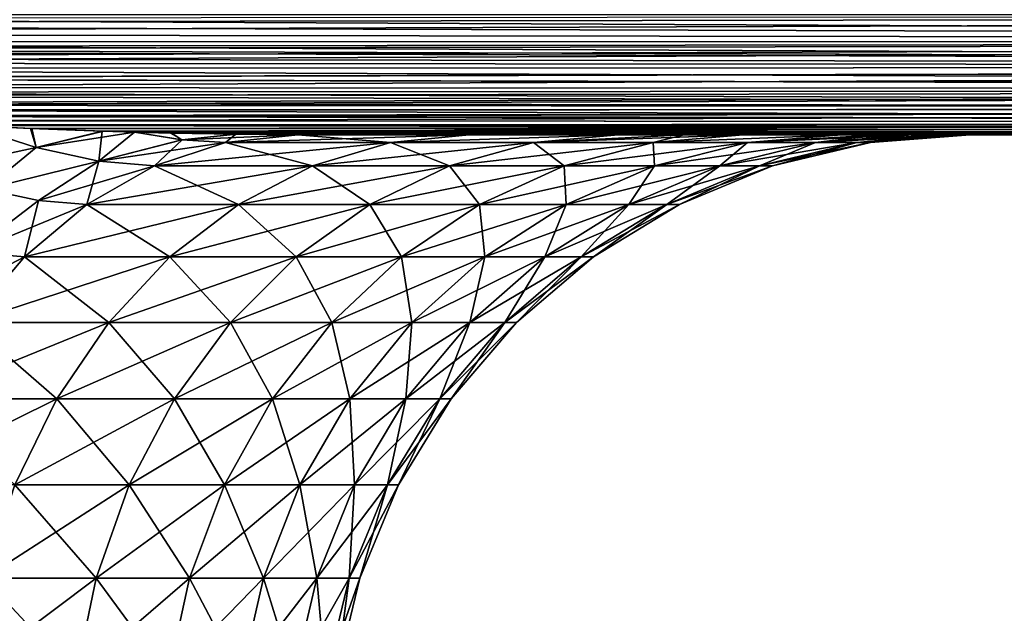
# Model space of a CAD drawing. Header units: metres. Extents: x -90 to 90, y -123 to 74.
# Tile 79 of 131: x 18.65 to 30.92, y -19.97 to -12.57. Entities that reach past the tile are written whole.
import ezdxf

# ---------------------------------------------------------------- set-up
doc = ezdxf.new("R2010")
doc.units = ezdxf.units.M
doc.layers.add('solid_11662012', color=7, linetype='CONTINUOUS')

msp = doc.modelspace()

# ---------------------------------------------------------------- linework, layer by layer
at = {"layer": 'solid_11662012'}
for points in [[(71.5, -12.833781, -22.462393), (0, -12.5, -22.5), (71.5, -12.5, -22.5)], [(1.349297, -12.618837, -22.495285), (0, -12.5, -22.5), (71.5, -12.833781, -22.462393)], [(0.67922, -12.559823, 22.498806), (1.354557, -12.619284, 22.495249), (71.5, -12.5, 22.5)], [(1.354557, -12.619284, 22.495249), (2.693525, -12.736842, 22.481184), (71.5, -12.5, 22.5)], [(2.693525, -12.736842, 22.481184), (71.5, -12.83214, 22.462765), (71.5, -12.5, 22.5)], [(1.349297, -12.618837, -22.495285), (71.5, -12.833781, -22.462393), (2.693525, -12.736842, -22.481184)], [(71.5, -12.833781, -22.462393), (3.904725, -12.842227, -22.460438), (2.693525, -12.736842, -22.481184)], [(3.903309, -12.842105, 22.460466), (71.5, -12.83214, 22.462765), (2.693525, -12.736842, 22.481184)], [(3.903309, -12.842105, 22.460466), (4.665119, -12.908108, 22.443415), (71.5, -12.83214, 22.462765)], [(71.5, -12.833781, -22.462393), (71.5, -13.151129, -22.351307), (3.904725, -12.842227, -22.460438)], [(71.5, -13.151129, -22.351307), (4.665147, -12.908109, -22.443415), (3.904725, -12.842227, -22.460438)], [(4.665119, -12.908108, 22.443415), (5.07158, -12.943183, 22.433035), (71.5, -12.83214, 22.462765)], [(5.07158, -12.943183, 22.433035), (6.198338, -13.039721, 22.399536), (71.5, -12.83214, 22.462765)], [(6.198338, -13.039721, 22.399536), (6.979757, -13.1059, 22.372183), (71.5, -12.83214, 22.462765)], [(6.979757, -13.1059, 22.372183), (71.5, -13.149612, 22.352037), (71.5, -12.83214, 22.462765)], [(71.5, -13.151129, -22.351307), (5.074362, -12.943421, -22.432961), (4.665147, -12.908109, -22.443415)], [(71.5, -13.151129, -22.351307), (6.202437, -13.040069, -22.399403), (5.074362, -12.943421, -22.432961)], [(71.5, -13.151129, -22.351307), (6.979776, -13.105901, -22.372183), (6.202437, -13.040069, -22.399403)], [(6.979757, -13.1059, 22.372183), (7.808424, -13.175152, 22.339466), (71.5, -13.149612, 22.352037)], [(71.5, -13.151129, -22.351307), (7.814387, -13.175645, -22.339218), (6.979776, -13.105901, -22.372183)], [(7.808424, -13.175152, 22.339466), (9.253198, -13.293344, 22.273029), (71.5, -13.149612, 22.352037)], [(71.5, -13.151129, -22.351307), (71.5, -13.43576, -22.172327), (7.814387, -13.175645, -22.339218)], [(71.5, -13.43576, -22.172327), (9.253356, -13.293354, -22.273024), (7.814387, -13.175645, -22.339218)], [(9.253198, -13.293344, 22.273029), (9.324895, -13.299121, 22.269411), (71.5, -13.149612, 22.352037)], [(9.324895, -13.299121, 22.269411), (10.761763, -13.412876, 22.190235), (71.5, -13.149612, 22.352037)], [(10.761763, -13.412876, 22.190235), (71.5, -13.434445, 22.173376), (71.5, -13.149612, 22.352037)], [(71.5, -13.43576, -22.172327), (9.33261, -13.299739, -22.269022), (9.253356, -13.293354, -22.273024)], [(71.5, -13.43576, -22.172327), (10.771268, -13.413611, -22.189671), (9.33261, -13.299739, -22.269022)], [(10.761763, -13.412876, 22.190235), (11.509021, -13.470234, 22.143961), (71.5, -13.434445, 22.173376)], [(71.5, -13.43576, -22.172327), (11.509043, -13.470234, -22.143961), (10.771268, -13.413611, -22.189671)], [(11.509021, -13.470234, 22.143961), (12.117527, -13.515899, 22.103607), (71.5, -13.434445, 22.173376)], [(71.5, -13.43576, -22.172327), (71.5, -13.673376, -21.934444), (11.509043, -13.470234, -22.143961)], [(71.5, -13.673376, -21.934444), (12.128891, -13.516741, -22.102831), (11.509043, -13.470234, -22.143961)], [(12.117527, -13.515899, 22.103607), (13.399321, -13.608668, 22.010374), (71.5, -13.434445, 22.173376)], [(13.399321, -13.608668, 22.010374), (13.716838, -13.630845, 21.985489), (71.5, -13.434445, 22.173376)], [(13.716838, -13.630845, 21.985489), (71.5, -13.672327, 21.93576), (71.5, -13.434445, 22.173376)], [(71.5, -13.673376, -21.934444), (13.412369, -13.609586, -22.009367), (12.128891, -13.516741, -22.102831)], [(71.5, -13.673376, -21.934444), (13.716685, -13.630834, -21.985502), (13.412369, -13.609586, -22.009367)], [(71.5, -13.673376, -21.934444), (14.62226, -13.69207, -21.910477), (13.716685, -13.630834, -21.985502)], [(13.716838, -13.630845, 21.985489), (14.60774, -13.691113, 21.911728), (71.5, -13.672327, 21.93576)], [(14.60774, -13.691113, 21.911728), (15.747234, -13.763471, 21.808481), (71.5, -13.672327, 21.93576)], [(71.5, -13.673376, -21.934444), (71.5, -13.852036, -21.649612), (14.62226, -13.69207, -21.910477)], [(71.5, -13.852036, -21.649612), (15.762961, -13.764428, -21.806984), (14.62226, -13.69207, -21.910477)], [(15.747234, -13.763471, 21.808481), (15.879515, -13.771484, 21.795818), (71.5, -13.672327, 21.93576)], [(15.879515, -13.771484, 21.795818), (16.822418, -13.825983, 21.701262), (71.5, -13.672327, 21.93576)], [(16.822418, -13.825983, 21.701262), (71.5, -13.851307, 21.651129), (71.5, -13.672327, 21.93576)], [(71.5, -13.852036, -21.649612), (15.879194, -13.771466, -21.795849), (15.762961, -13.764428, -21.806984)], [(71.5, -13.852036, -21.649612), (16.838999, -13.826904, -21.699518), (15.879194, -13.771466, -21.795849)], [(16.822418, -13.825983, 21.701262), (17.83362, -13.878664, 21.591003), (71.5, -13.851307, 21.651129)], [(71.5, -13.852036, -21.649612), (17.850725, -13.879507, -21.589033), (16.838999, -13.826904, -21.699518)], [(17.83362, -13.878664, 21.591003), (18.000895, -13.886727, 21.571829), (71.5, -13.851307, 21.651129)], [(71.5, -13.852036, -21.649612), (71.5, -13.962766, -21.33214), (17.850725, -13.879507, -21.589033)], [(18.000895, -13.886727, 21.571829), (18.786684, -13.921785, 21.478045), (71.5, -13.851307, 21.651129)], [(18.786684, -13.921785, 21.478045), (19.680157, -13.955314, 21.363403), (71.5, -13.851307, 21.651129)], [(19.680157, -13.955314, 21.363403), (71.5, -13.962392, 21.333782), (71.5, -13.851307, 21.651129)], [(18.857096, -14.161273, 20.788799), (18.000895, -13.886727, 21.571829), (17.492527, -14.452603, 20.461617)], [(18.857208, -14.16131, -20.78867), (17.492727, -14.452664, -20.461443), (18.000557, -13.88672, -21.571846)], [(71.5, -13.962766, -21.33214), (18.000557, -13.88672, -21.571846), (17.850725, -13.879507, -21.589033)], [(71.5, -13.962766, -21.33214), (18.804314, -13.922518, -21.475861), (18.000557, -13.88672, -21.571846)], [(18.857208, -14.16131, -20.78867), (18.000557, -13.88672, -21.571846), (18.804314, -13.922518, -21.475861)], [(18.857096, -14.161273, 20.788799), (18.786684, -13.921785, 21.478045), (18.000895, -13.886727, 21.571829)], [(18.857096, -14.161273, 20.788799), (19.680157, -13.955314, 21.363403), (18.786684, -13.921785, 21.478045)], [(71.5, -13.962766, -21.33214), (19.698366, -13.955909, -21.361012), (18.804314, -13.922518, -21.475861)], [(18.857208, -14.16131, -20.78867), (18.804314, -13.922518, -21.475861), (19.698366, -13.955909, -21.361012)], [(19.638216, -14.33133, 20.022291), (19.680157, -13.955314, 21.363403), (18.857096, -14.161273, 20.788799)], [(18.857208, -14.16131, -20.78867), (19.698366, -13.955909, -21.361012), (20.082769, -13.967879, -21.308754)], [(18.857208, -14.16131, -20.78867), (20.082769, -13.967879, -21.308754), (19.638275, -14.331384, -20.022278)], [(19.638216, -14.33133, 20.022291), (20.082319, -13.967883, 21.308741), (19.680157, -13.955314, 21.363403)], [(20.675816, -14.064577, 20.710018), (20.082319, -13.967883, 21.308741), (19.638216, -14.33133, 20.022291)], [(20.675718, -14.064618, -20.710165), (19.638275, -14.331384, -20.022278), (20.082769, -13.967879, -21.308754)], [(19.680157, -13.955314, 21.363403), (20.082319, -13.967883, 21.308741), (71.5, -13.962392, 21.333782)], [(71.5, -13.962766, -21.33214), (20.082769, -13.967879, -21.308754), (19.698366, -13.955909, -21.361012)], [(20.082319, -13.967883, 21.308741), (20.532541, -13.97983, 21.245161), (71.5, -13.962392, 21.333782)], [(20.675816, -14.064577, 20.710018), (20.532541, -13.97983, 21.245161), (20.082319, -13.967883, 21.308741)], [(71.5, -13.962766, -21.33214), (71.5, -14, -21), (20.082769, -13.967879, -21.308754)], [(71.5, -14, -21), (20.548145, -13.980181, -21.243034), (20.082769, -13.967879, -21.308754)], [(20.675718, -14.064618, -20.710165), (20.082769, -13.967879, -21.308754), (20.548145, -13.980181, -21.243034)], [(20.532541, -13.97983, 21.245161), (21.346451, -13.994897, 21.123631), (71.5, -13.962392, 21.333782)], [(20.675816, -14.064577, 20.710018), (21.346451, -13.994897, 21.123631), (20.532541, -13.97983, 21.245161)], [(71.5, -14, -21), (21.35582, -13.995004, -21.122324), (20.548145, -13.980181, -21.243034)], [(20.675718, -14.064618, -20.710165), (20.548145, -13.980181, -21.243034), (21.35582, -13.995004, -21.122324)], [(21.346451, -13.994897, 21.123631), (22.118996, -14, 21), (71.5, -13.962392, 21.333782)], [(22.118996, -14, 21), (71.5, -14, 21), (71.5, -13.962392, 21.333782)], [(20.675816, -14.064577, 20.710018), (19.638216, -14.33133, 20.022291), (20.332237, -14.388835, 19.303633)], [(20.675718, -14.064618, -20.710165), (21.218615, -14.096927, -20.145161), (19.638275, -14.331384, -20.022278)], [(19.638275, -14.331384, -20.022278), (21.218615, -14.096927, -20.145161), (20.332247, -14.388835, -19.303627)], [(20.675816, -14.064577, 20.710018), (20.332237, -14.388835, 19.303633), (21.218611, -14.096927, 20.145164)], [(21.218611, -14.096927, 20.145164), (20.332237, -14.388835, 19.303633), (22.302898, -14.388835, 16.98855)], [(23.275187, -14.096927, -17.729153), (22.302906, -14.388835, -16.988543), (20.332247, -14.388835, -19.303627)], [(21.218615, -14.096927, -20.145161), (23.275187, -14.096927, -17.729153), (20.332247, -14.388835, -19.303627)], [(20.675718, -14.064618, -20.710165), (21.35582, -13.995004, -21.122324), (22.118996, -14, -21)], [(20.675718, -14.064618, -20.710165), (22.118996, -14, -21), (21.218615, -14.096927, -20.145161)], [(20.675816, -14.064577, 20.710018), (21.218611, -14.096927, 20.145164), (21.346451, -13.994897, 21.123631)], [(21.218611, -14.096927, 20.145164), (22.118996, -14, 21), (21.346451, -13.994897, 21.123631)], [(23.275183, -14.096927, 17.729156), (22.118996, -14, 21), (21.218611, -14.096927, 20.145164)], [(23.275183, -14.096927, 17.729156), (21.218611, -14.096927, 20.145164), (22.302898, -14.388835, 16.98855)], [(24.253174, -14, -18.494133), (21.218615, -14.096927, -20.145161), (22.118996, -14, -21)], [(24.253174, -14, -18.494133), (23.275187, -14.096927, -17.729153), (21.218615, -14.096927, -20.145161)], [(71.5, -14, -21), (22.118996, -14, -21), (21.35582, -13.995004, -21.122324)], [(24.253174, -14, -18.494133), (22.118996, -14, -21), (71.5, -14, -21)], [(22.118996, -14, 21), (71.5, -14, -21), (71.5, -14, 21)], [(24.253174, -14, 18.494131), (71.5, -14, -21), (22.118996, -14, 21)], [(24.253174, -14, 18.494131), (22.118996, -14, 21), (23.275183, -14.096927, 17.729156)], [(23.275183, -14.096927, 17.729156), (22.302898, -14.388835, 16.98855), (24.011295, -14.388835, 14.473696)], [(25.058058, -14.096927, -15.104663), (24.011301, -14.388835, -14.473687), (22.302906, -14.388835, -16.988543)], [(23.275187, -14.096927, -17.729153), (25.058058, -14.096927, -15.104663), (22.302906, -14.388835, -16.988543)], [(26.113489, -14, 15.758663), (23.275183, -14.096927, 17.729156), (25.058054, -14.096927, 15.104668)], [(26.113489, -14, 15.758663), (24.253174, -14, 18.494131), (23.275183, -14.096927, 17.729156)], [(25.058054, -14.096927, 15.104668), (23.275183, -14.096927, 17.729156), (24.011295, -14.388835, 14.473696)], [(26.113489, -14, -15.758664), (25.058058, -14.096927, -15.104663), (23.275187, -14.096927, -17.729153)], [(24.253174, -14, -18.494133), (26.113489, -14, -15.758664), (23.275187, -14.096927, -17.729153)], [(25.058054, -14.096927, 15.104668), (24.011295, -14.388835, 14.473696), (25.437336, -14.388835, 11.788641)], [(26.546267, -14.096927, -12.302554), (25.437342, -14.388835, -11.788631), (24.011301, -14.388835, -14.473687)], [(25.058058, -14.096927, -15.104663), (26.546267, -14.096927, -12.302554), (24.011301, -14.388835, -14.473687)], [(26.113489, -14, 15.758663), (71.5, -14, -21), (24.253174, -14, 18.494131)], [(24.253174, -14, -18.494133), (71.5, -14, -21), (26.113489, -14, -15.758664)], [(26.930735, -14, 14.317314), (25.058054, -14.096927, 15.104668), (26.546265, -14.096927, 12.30256)], [(26.930735, -14, 14.317314), (26.113489, -14, 15.758663), (25.058054, -14.096927, 15.104668)], [(26.546265, -14.096927, 12.30256), (25.058054, -14.096927, 15.104668), (25.437336, -14.388835, 11.788641)], [(27.668261, -14, -12.834229), (26.546267, -14.096927, -12.302554), (25.058058, -14.096927, -15.104663)], [(26.930733, -14, -14.317315), (27.668261, -14, -12.834229), (25.058058, -14.096927, -15.104663)], [(26.113489, -14, -15.758664), (26.930733, -14, -14.317315), (25.058058, -14.096927, -15.104663)], [(26.546265, -14.096927, 12.30256), (25.437336, -14.388835, 11.788641), (26.564255, -14.388835, 8.964961)], [(27.722311, -14.096927, -9.355777), (26.564259, -14.388835, -8.964952), (25.437342, -14.388835, -11.788631)], [(26.546267, -14.096927, -12.302554), (27.722311, -14.096927, -9.355777), (25.437342, -14.388835, -11.788631)], [(26.930735, -14, 14.317314), (71.5, -14, -21), (26.113489, -14, 15.758663)], [(26.113489, -14, -15.758664), (71.5, -14, -21), (26.930733, -14, -14.317315)], [(28.895842, -14, 9.761158), (26.546265, -14.096927, 12.30256), (27.722309, -14.096927, 9.355783)], [(27.668261, -14, 12.834228), (26.930735, -14, 14.317314), (26.546265, -14.096927, 12.30256)], [(28.895842, -14, 9.761158), (27.668261, -14, 12.834228), (26.546265, -14.096927, 12.30256)], [(27.722309, -14.096927, 9.355783), (26.546265, -14.096927, 12.30256), (26.564255, -14.388835, 8.964961)], [(28.895842, -14, -9.761159), (27.722311, -14.096927, -9.355777), (26.546267, -14.096927, -12.302554)], [(27.668261, -14, -12.834229), (28.895842, -14, -9.761159), (26.546267, -14.096927, -12.302554)], [(27.722309, -14.096927, 9.355783), (26.564255, -14.388835, 8.964961), (27.378798, -14.388835, 6.03586)], [(28.572363, -14.096927, -6.298983), (27.378799, -14.388835, -6.03585), (26.564259, -14.388835, -8.964952)], [(27.722311, -14.096927, -9.355777), (28.572363, -14.096927, -6.298983), (26.564259, -14.388835, -8.964952)], [(26.930733, -14, -14.317315), (71.5, -14, -21), (27.668261, -14, -12.834229)], [(27.668261, -14, 12.834228), (71.5, -14, -21), (26.930735, -14, 14.317314)], [(28.572361, -14.096927, 6.298988), (27.378798, -14.388835, 6.03586), (27.871387, -14.388835, 3.035782)], [(28.572361, -14.096927, 6.298988), (27.722309, -14.096927, 9.355783), (27.378798, -14.388835, 6.03586)], [(29.086426, -14.096927, -3.168117), (27.871387, -14.388835, -3.035771), (27.378799, -14.388835, -6.03585)], [(28.572363, -14.096927, -6.298983), (29.086426, -14.096927, -3.168117), (27.378799, -14.388835, -6.03585)], [(28.895842, -14, 9.761158), (71.5, -14, -21), (27.668261, -14, 12.834228)], [(27.668261, -14, -12.834229), (71.5, -14, -21), (28.895842, -14, -9.761159)], [(29.382887, -14, 8.178987), (27.722309, -14.096927, 9.355783), (28.572361, -14.096927, 6.298988)], [(29.382887, -14, 8.178987), (28.895842, -14, 9.761158), (27.722309, -14.096927, 9.355783)], [(29.78348, -14, -6.572232), (28.572363, -14.096927, -6.298983), (27.722311, -14.096927, -9.355777)], [(29.382885, -14, -8.178988), (29.78348, -14, -6.572232), (27.722311, -14.096927, -9.355777)], [(28.895842, -14, -9.761159), (29.382885, -14, -8.178988), (27.722311, -14.096927, -9.355777)], [(29.086426, -14.096927, 3.168123), (27.871387, -14.388835, 3.035782), (28.03623, -14.388835, 0.000005)], [(29.086426, -14.096927, 3.168123), (28.572361, -14.096927, 6.298988), (27.871387, -14.388835, 3.035782)], [(29.258453, -14.096927, 0.000003), (28.03623, -14.388835, 0.000005), (27.871387, -14.388835, -3.035771)], [(29.086426, -14.096927, -3.168117), (29.258453, -14.096927, 0.000003), (27.871387, -14.388835, -3.035771)], [(29.258453, -14.096927, 0.000003), (29.086426, -14.096927, 3.168123), (28.03623, -14.388835, 0.000005)], [(30.096298, -14, 4.945992), (28.572361, -14.096927, 6.298988), (29.086426, -14.096927, 3.168123)], [(29.78348, -14, 6.572231), (29.382887, -14, 8.178987), (28.572361, -14.096927, 6.298988)], [(30.096298, -14, 4.945992), (29.78348, -14, 6.572231), (28.572361, -14.096927, 6.298988)], [(30.320366, -14, -3.305349), (29.086426, -14.096927, -3.168117), (28.572363, -14.096927, -6.298983)], [(30.096298, -14, -4.945992), (30.320366, -14, -3.305349), (28.572363, -14.096927, -6.298983)], [(29.78348, -14, -6.572232), (30.096298, -14, -4.945992), (28.572363, -14.096927, -6.298983)], [(29.382887, -14, 8.178987), (71.5, -14, -21), (28.895842, -14, 9.761158)], [(28.895842, -14, -9.761159), (71.5, -14, -21), (29.382885, -14, -8.178988)], [(30.455059, -14, 1.655081), (29.086426, -14.096927, 3.168123), (29.258453, -14.096927, 0.000003)], [(30.320368, -14, 3.305347), (30.096298, -14, 4.945992), (29.086426, -14.096927, 3.168123)], [(30.455059, -14, 1.655081), (30.320368, -14, 3.305347), (29.086426, -14.096927, 3.168123)], [(30.499996, -14, -0.000001), (29.258453, -14.096927, 0.000003), (29.086426, -14.096927, -3.168117)], [(30.455059, -14, -1.655082), (30.499996, -14, -0.000001), (29.086426, -14.096927, -3.168117)], [(30.320366, -14, -3.305349), (30.455059, -14, -1.655082), (29.086426, -14.096927, -3.168117)], [(30.499996, -14, -0.000001), (30.455059, -14, 1.655081), (29.258453, -14.096927, 0.000003)], [(29.382885, -14, -8.178988), (71.5, -14, -21), (29.78348, -14, -6.572232)], [(29.78348, -14, 6.572231), (71.5, -14, -21), (29.382887, -14, 8.178987)], [(30.096298, -14, 4.945992), (71.5, -14, -21), (29.78348, -14, 6.572231)], [(29.78348, -14, -6.572232), (71.5, -14, -21), (30.096298, -14, -4.945992)], [(30.320368, -14, 3.305347), (71.5, -14, -21), (30.096298, -14, 4.945992)], [(30.096298, -14, -4.945992), (71.5, -14, -21), (30.320366, -14, -3.305349)], [(30.320366, -14, -3.305349), (71.5, -14, -21), (30.455059, -14, -1.655082)], [(30.455059, -14, 1.655081), (71.5, -14, -21), (30.320368, -14, 3.305347)], [(30.499996, -14, -0.000001), (71.5, -14, -21), (30.455059, -14, 1.655081)], [(30.455059, -14, -1.655082), (71.5, -14, -21), (30.499996, -14, -0.000001)], [(18.857096, -14.161273, 20.788799), (17.492527, -14.452603, 20.461617), (18.221077, -14.680014, 19.786711)], [(18.857208, -14.16131, -20.78867), (18.221298, -14.680066, -19.786478), (17.492727, -14.452664, -20.461443)], [(19.638216, -14.33133, 20.022291), (18.857096, -14.161273, 20.788799), (18.221077, -14.680014, 19.786711)], [(18.857208, -14.16131, -20.78867), (19.638275, -14.331384, -20.022278), (18.221298, -14.680066, -19.786478)], [(19.638216, -14.33133, 20.022291), (18.221077, -14.680014, 19.786711), (18.888891, -14.820745, 19.126867)], [(19.638275, -14.331384, -20.022278), (18.888968, -14.820801, -19.126835), (18.221298, -14.680066, -19.786478)], [(19.638216, -14.33133, 20.022291), (18.888891, -14.820745, 19.126867), (19.489948, -14.868529, 18.503956)], [(19.638275, -14.331384, -20.022278), (20.332247, -14.388835, -19.303627), (18.888968, -14.820801, -19.126835)], [(19.638216, -14.33133, 20.022291), (19.489948, -14.868529, 18.503956), (20.332237, -14.388835, 19.303633)], [(18.888968, -14.820801, -19.126835), (20.332247, -14.388835, -19.303627), (19.48996, -14.868528, -18.503946)], [(20.332237, -14.388835, 19.303633), (19.489948, -14.868529, 18.503956), (21.378973, -14.868529, 16.284779)], [(22.302906, -14.388835, -16.988543), (21.378983, -14.868528, -16.284767), (19.48996, -14.868528, -18.503946)], [(20.332247, -14.388835, -19.303627), (22.302906, -14.388835, -16.988543), (19.48996, -14.868528, -18.503946)], [(22.302898, -14.388835, 16.98855), (20.332237, -14.388835, 19.303633), (21.378973, -14.868529, 16.284779)], [(22.302898, -14.388835, 16.98855), (21.378973, -14.868529, 16.284779), (23.016596, -14.868529, 13.874104)], [(24.011301, -14.388835, -14.473687), (23.016605, -14.868529, -13.874093), (21.378983, -14.868528, -16.284767)], [(22.302906, -14.388835, -16.988543), (24.011301, -14.388835, -14.473687), (21.378983, -14.868528, -16.284767)], [(24.011295, -14.388835, 14.473696), (22.302898, -14.388835, 16.98855), (23.016596, -14.868529, 13.874104)], [(24.011295, -14.388835, 14.473696), (23.016596, -14.868529, 13.874104), (24.383562, -14.868529, 11.300282)], [(25.437342, -14.388835, -11.788631), (24.38357, -14.868529, -11.30027), (23.016605, -14.868529, -13.874093)], [(24.011301, -14.388835, -14.473687), (25.437342, -14.388835, -11.788631), (23.016605, -14.868529, -13.874093)], [(25.437336, -14.388835, 11.788641), (24.011295, -14.388835, 14.473696), (24.383562, -14.868529, 11.300282)], [(25.437336, -14.388835, 11.788641), (24.383562, -14.868529, 11.300282), (25.463797, -14.868529, 8.593577)], [(26.564259, -14.388835, -8.964952), (25.463802, -14.868529, -8.593564), (24.38357, -14.868529, -11.30027)], [(25.437342, -14.388835, -11.788631), (26.564259, -14.388835, -8.964952), (24.38357, -14.868529, -11.30027)], [(26.564255, -14.388835, 8.964961), (25.437336, -14.388835, 11.788641), (25.463797, -14.868529, 8.593577)], [(26.564255, -14.388835, 8.964961), (25.463797, -14.868529, 8.593577), (26.244596, -14.868529, 5.785819)], [(27.378799, -14.388835, -6.03585), (26.2446, -14.868529, -5.785805), (25.463802, -14.868529, -8.593564)], [(26.564259, -14.388835, -8.964952), (27.378799, -14.388835, -6.03585), (25.463802, -14.868529, -8.593564)], [(27.378798, -14.388835, 6.03586), (26.244596, -14.868529, 5.785819), (26.71678, -14.868529, 2.910022)], [(27.378798, -14.388835, 6.03586), (26.564255, -14.388835, 8.964961), (26.244596, -14.868529, 5.785819)], [(27.871387, -14.388835, -3.035771), (26.716782, -14.868529, -2.910008), (26.2446, -14.868529, -5.785805)], [(27.378799, -14.388835, -6.03585), (27.871387, -14.388835, -3.035771), (26.2446, -14.868529, -5.785805)], [(27.871387, -14.388835, 3.035782), (26.71678, -14.868529, 2.910022), (26.874794, -14.868529, 0.000007)], [(27.871387, -14.388835, 3.035782), (27.378798, -14.388835, 6.03586), (26.71678, -14.868529, 2.910022)], [(28.03623, -14.388835, 0.000005), (26.874794, -14.868529, 0.000007), (26.716782, -14.868529, -2.910008)], [(27.871387, -14.388835, -3.035771), (28.03623, -14.388835, 0.000005), (26.716782, -14.868529, -2.910008)], [(28.03623, -14.388835, 0.000005), (27.871387, -14.388835, 3.035782), (26.874794, -14.868529, 0.000007)], [(18.888891, -14.820745, 19.126867), (18.221077, -14.680014, 19.786711), (18.043119, -15.462597, 18.455397)], [(18.221298, -14.680066, -19.786478), (18.888968, -14.820801, -19.126835), (18.043238, -15.462651, -18.455322)], [(18.888891, -14.820745, 19.126867), (18.043119, -15.462597, 18.455397), (18.712524, -15.524176, 17.765862)], [(18.888968, -14.820801, -19.126835), (19.48996, -14.868528, -18.503946), (18.043238, -15.462651, -18.455322)], [(18.888891, -14.820745, 19.126867), (18.712524, -15.524176, 17.765862), (19.489948, -14.868529, 18.503956)], [(18.043238, -15.462651, -18.455322), (19.48996, -14.868528, -18.503946), (18.712538, -15.524175, -17.76585)], [(19.489948, -14.868529, 18.503956), (18.712524, -15.524176, 17.765862), (20.526199, -15.524176, 15.635204)], [(21.378983, -14.868528, -16.284767), (20.526209, -15.524175, -15.635192), (18.712538, -15.524175, -17.76585)], [(19.48996, -14.868528, -18.503946), (21.378983, -14.868528, -16.284767), (18.712538, -15.524175, -17.76585)], [(21.378973, -14.868529, 16.284779), (19.489948, -14.868529, 18.503956), (20.526199, -15.524176, 15.635204)], [(21.378973, -14.868529, 16.284779), (20.526199, -15.524176, 15.635204), (22.098499, -15.524176, 13.320689)], [(21.378983, -14.868528, -16.284767), (23.016605, -14.868529, -13.874093), (20.526209, -15.524175, -15.635192)], [(23.016605, -14.868529, -13.874093), (22.098509, -15.524175, -13.320676), (20.526209, -15.524175, -15.635192)], [(23.016596, -14.868529, 13.874104), (21.378973, -14.868529, 16.284779), (22.098499, -15.524176, 13.320689)], [(23.016596, -14.868529, 13.874104), (22.098499, -15.524176, 13.320689), (23.41094, -15.524176, 10.849532)], [(24.38357, -14.868529, -11.30027), (23.410948, -15.524175, -10.849518), (22.098509, -15.524175, -13.320676)], [(23.016605, -14.868529, -13.874093), (24.38357, -14.868529, -11.30027), (22.098509, -15.524175, -13.320676)], [(24.383562, -14.868529, 11.300282), (23.016596, -14.868529, 13.874104), (23.41094, -15.524176, 10.849532)], [(24.383562, -14.868529, 11.300282), (23.41094, -15.524176, 10.849532), (24.448086, -15.524175, 8.250793)], [(25.463802, -14.868529, -8.593564), (24.448092, -15.524175, -8.250778), (23.410948, -15.524175, -10.849518)], [(24.38357, -14.868529, -11.30027), (25.463802, -14.868529, -8.593564), (23.410948, -15.524175, -10.849518)], [(25.463797, -14.868529, 8.593577), (24.383562, -14.868529, 11.300282), (24.448086, -15.524175, 8.250793)], [(25.463797, -14.868529, 8.593577), (24.448086, -15.524175, 8.250793), (25.197741, -15.524175, 5.555032)], [(26.2446, -14.868529, -5.785805), (25.197744, -15.524175, -5.555016), (24.448092, -15.524175, -8.250778)], [(25.463802, -14.868529, -8.593564), (26.2446, -14.868529, -5.785805), (24.448092, -15.524175, -8.250778)], [(26.244596, -14.868529, 5.785819), (25.197741, -15.524175, 5.555032), (25.651089, -15.524175, 2.793947)], [(26.244596, -14.868529, 5.785819), (25.463797, -14.868529, 8.593577), (25.197741, -15.524175, 5.555032)], [(26.716782, -14.868529, -2.910008), (25.651091, -15.524175, -2.793931), (25.197744, -15.524175, -5.555016)], [(26.2446, -14.868529, -5.785805), (26.716782, -14.868529, -2.910008), (25.197744, -15.524175, -5.555016)], [(26.71678, -14.868529, 2.910022), (25.651089, -15.524175, 2.793947), (25.802799, -15.524175, 0.000008)], [(26.71678, -14.868529, 2.910022), (26.244596, -14.868529, 5.785819), (25.651089, -15.524175, 2.793947)], [(26.874794, -14.868529, 0.000007), (25.802799, -15.524175, 0.000008), (25.651091, -15.524175, -2.793931)], [(26.716782, -14.868529, -2.910008), (26.874794, -14.868529, 0.000007), (25.651091, -15.524175, -2.793931)], [(26.874794, -14.868529, 0.000007), (26.71678, -14.868529, 2.910022), (25.802799, -15.524175, 0.000008)], [(18.043238, -15.462651, -18.455322), (18.712538, -15.524175, -17.76585), (17.282894, -16.26487, -17.860098)], [(17.282894, -16.26487, -17.860098), (18.712538, -15.524175, -17.76585), (18.019161, -16.339594, -17.107552)], [(18.043119, -15.462597, 18.455397), (18.019148, -16.339596, 17.107563), (18.712524, -15.524176, 17.765862)], [(18.712524, -15.524176, 17.765862), (18.019148, -16.339596, 17.107563), (19.765617, -16.339596, 15.055855)], [(20.526209, -15.524175, -15.635192), (19.765629, -16.339594, -15.055841), (18.019161, -16.339594, -17.107552)], [(18.712538, -15.524175, -17.76585), (20.526209, -15.524175, -15.635192), (18.019161, -16.339594, -17.107552)], [(20.526199, -15.524176, 15.635204), (18.712524, -15.524176, 17.765862), (19.765617, -16.339596, 15.055855)], [(20.526199, -15.524176, 15.635204), (19.765617, -16.339596, 15.055855), (21.279657, -16.339596, 12.827102)], [(22.098509, -15.524175, -13.320676), (21.279667, -16.339596, -12.827087), (19.765629, -16.339594, -15.055841)], [(20.526209, -15.524175, -15.635192), (22.098509, -15.524175, -13.320676), (19.765629, -16.339594, -15.055841)], [(22.098499, -15.524176, 13.320689), (20.526199, -15.524176, 15.635204), (21.279657, -16.339596, 12.827102)], [(22.098499, -15.524176, 13.320689), (21.279657, -16.339596, 12.827102), (22.543467, -16.339596, 10.447512)], [(23.410948, -15.524175, -10.849518), (22.543474, -16.339596, -10.447497), (21.279667, -16.339596, -12.827087)], [(22.098509, -15.524175, -13.320676), (23.410948, -15.524175, -10.849518), (21.279667, -16.339596, -12.827087)], [(23.41094, -15.524176, 10.849532), (22.098499, -15.524176, 13.320689), (22.543467, -16.339596, 10.447512)], [(23.41094, -15.524176, 10.849532), (22.543467, -16.339596, 10.447512), (23.542181, -16.339596, 7.945068)], [(24.448092, -15.524175, -8.250778), (23.542187, -16.339596, -7.945052), (22.543474, -16.339596, -10.447497)], [(23.410948, -15.524175, -10.849518), (24.448092, -15.524175, -8.250778), (22.543474, -16.339596, -10.447497)], [(24.448086, -15.524175, 8.250793), (23.41094, -15.524176, 10.849532), (23.542181, -16.339596, 7.945068)], [(24.448086, -15.524175, 8.250793), (23.542181, -16.339596, 7.945068), (24.264057, -16.339596, 5.349195)], [(25.197744, -15.524175, -5.555016), (24.264063, -16.339596, -5.349179), (23.542187, -16.339596, -7.945052)], [(24.448092, -15.524175, -8.250778), (25.197744, -15.524175, -5.555016), (23.542187, -16.339596, -7.945052)], [(25.197741, -15.524175, 5.555032), (24.264057, -16.339596, 5.349195), (24.700607, -16.339596, 2.690421)], [(25.197741, -15.524175, 5.555032), (24.448086, -15.524175, 8.250793), (24.264057, -16.339596, 5.349195)], [(25.651091, -15.524175, -2.793931), (24.700611, -16.339596, -2.690404), (24.264063, -16.339596, -5.349179)], [(25.197744, -15.524175, -5.555016), (25.651091, -15.524175, -2.793931), (24.264063, -16.339596, -5.349179)], [(25.651089, -15.524175, 2.793947), (24.700607, -16.339596, 2.690421), (24.846699, -16.339596, 0.000009)], [(25.651089, -15.524175, 2.793947), (25.197741, -15.524175, 5.555032), (24.700607, -16.339596, 2.690421)], [(25.802799, -15.524175, 0.000008), (24.846699, -16.339596, 0.000009), (24.700611, -16.339596, -2.690404)], [(25.651091, -15.524175, -2.793931), (25.802799, -15.524175, 0.000008), (24.700611, -16.339596, -2.690404)], [(25.802799, -15.524175, 0.000008), (25.651089, -15.524175, 2.793947), (24.846699, -16.339596, 0.000009)], [(18.019148, -16.339596, 17.107563), (17.426924, -17.294674, 16.5453), (19.115993, -17.294674, 14.561024)], [(19.765629, -16.339594, -15.055841), (19.116005, -17.294672, -14.561011), (17.426937, -17.294672, -16.545288)], [(18.019161, -16.339594, -17.107552), (19.765629, -16.339594, -15.055841), (17.426937, -17.294672, -16.545288)], [(19.765617, -16.339596, 15.055855), (18.019148, -16.339596, 17.107563), (19.115993, -17.294674, 14.561024)], [(19.765617, -16.339596, 15.055855), (19.115993, -17.294674, 14.561024), (20.580273, -17.294674, 12.405521)], [(19.765629, -16.339594, -15.055841), (21.279667, -16.339596, -12.827087), (19.116005, -17.294672, -14.561011)], [(21.279667, -16.339596, -12.827087), (20.580282, -17.294672, -12.405508), (19.116005, -17.294672, -14.561011)], [(21.279657, -16.339596, 12.827102), (19.765617, -16.339596, 15.055855), (20.580273, -17.294674, 12.405521)], [(21.279657, -16.339596, 12.827102), (20.580273, -17.294674, 12.405521), (21.802546, -17.294674, 10.10414)], [(22.543474, -16.339596, -10.447497), (21.802553, -17.294672, -10.104126), (20.580282, -17.294672, -12.405508)], [(21.279667, -16.339596, -12.827087), (22.543474, -16.339596, -10.447497), (20.580282, -17.294672, -12.405508)], [(22.543467, -16.339596, 10.447512), (21.279657, -16.339596, 12.827102), (21.802546, -17.294674, 10.10414)], [(22.543467, -16.339596, 10.447512), (21.802546, -17.294674, 10.10414), (22.768435, -17.294674, 7.683942)], [(23.542187, -16.339596, -7.945052), (22.768442, -17.294672, -7.683927), (21.802553, -17.294672, -10.104126)], [(22.543474, -16.339596, -10.447497), (23.542187, -16.339596, -7.945052), (21.802553, -17.294672, -10.104126)], [(23.542181, -16.339596, 7.945068), (22.543467, -16.339596, 10.447512), (22.768435, -17.294674, 7.683942)], [(23.542181, -16.339596, 7.945068), (22.768435, -17.294674, 7.683942), (23.466587, -17.294674, 5.173387)], [(24.264063, -16.339596, -5.349179), (23.466591, -17.294672, -5.173371), (22.768442, -17.294672, -7.683927)], [(23.542187, -16.339596, -7.945052), (24.264063, -16.339596, -5.349179), (22.768442, -17.294672, -7.683927)], [(24.264057, -16.339596, 5.349195), (23.466587, -17.294674, 5.173387), (23.888788, -17.294672, 2.601996)], [(24.264057, -16.339596, 5.349195), (23.542181, -16.339596, 7.945068), (23.466587, -17.294674, 5.173387)], [(24.700611, -16.339596, -2.690404), (23.888792, -17.294672, -2.60198), (23.466591, -17.294672, -5.173371)], [(24.264063, -16.339596, -5.349179), (24.700611, -16.339596, -2.690404), (23.466591, -17.294672, -5.173371)], [(24.700607, -16.339596, 2.690421), (23.888788, -17.294672, 2.601996), (24.030077, -17.294672, 0.000008)], [(24.700607, -16.339596, 2.690421), (24.264057, -16.339596, 5.349195), (23.888788, -17.294672, 2.601996)], [(24.846699, -16.339596, 0.000009), (24.030077, -17.294672, 0.000008), (23.888792, -17.294672, -2.60198)], [(24.700611, -16.339596, -2.690404), (24.846699, -16.339596, 0.000009), (23.888792, -17.294672, -2.60198)], [(24.846699, -16.339596, 0.000009), (24.700607, -16.339596, 2.690421), (24.030077, -17.294672, 0.000008)], [(19.116005, -17.294672, -14.561011), (18.593365, -18.365841, -14.162909), (16.950476, -18.365841, -16.092936)], [(17.426937, -17.294672, -16.545288), (19.116005, -17.294672, -14.561011), (16.950476, -18.365841, -16.092936)], [(19.115993, -17.294674, 14.561024), (17.426924, -17.294674, 16.5453), (18.593355, -18.365843, 14.16292)], [(19.115993, -17.294674, 14.561024), (18.593355, -18.365843, 14.16292), (20.017601, -18.365843, 12.06635)], [(20.580282, -17.294672, -12.405508), (20.017609, -18.365841, -12.066339), (18.593365, -18.365841, -14.162909)], [(19.116005, -17.294672, -14.561011), (20.580282, -17.294672, -12.405508), (18.593365, -18.365841, -14.162909)], [(20.580273, -17.294674, 12.405521), (19.115993, -17.294674, 14.561024), (20.017601, -18.365843, 12.06635)], [(20.580273, -17.294674, 12.405521), (20.017601, -18.365843, 12.06635), (21.206455, -18.365843, 9.827889)], [(21.802553, -17.294672, -10.104126), (21.206463, -18.365841, -9.827876), (20.017609, -18.365841, -12.066339)], [(20.580282, -17.294672, -12.405508), (21.802553, -17.294672, -10.104126), (20.017609, -18.365841, -12.066339)], [(21.802546, -17.294674, 10.10414), (20.580273, -17.294674, 12.405521), (21.206455, -18.365843, 9.827889)], [(21.802546, -17.294674, 10.10414), (21.206455, -18.365843, 9.827889), (22.145939, -18.365843, 7.47386)], [(22.768442, -17.294672, -7.683927), (22.145943, -18.365841, -7.473846), (21.206463, -18.365841, -9.827876)], [(21.802553, -17.294672, -10.104126), (22.768442, -17.294672, -7.683927), (21.206463, -18.365841, -9.827876)], [(22.768435, -17.294674, 7.683942), (21.802546, -17.294674, 10.10414), (22.145939, -18.365843, 7.47386)], [(22.768435, -17.294674, 7.683942), (22.145939, -18.365843, 7.47386), (22.825001, -18.365843, 5.031944)], [(23.466591, -17.294672, -5.173371), (22.825005, -18.365841, -5.03193), (22.145943, -18.365841, -7.473846)], [(22.768442, -17.294672, -7.683927), (23.466591, -17.294672, -5.173371), (22.145943, -18.365841, -7.473846)], [(23.466587, -17.294674, 5.173387), (22.768435, -17.294674, 7.683942), (22.825001, -18.365843, 5.031944)], [(23.466587, -17.294674, 5.173387), (22.825001, -18.365843, 5.031944), (23.235661, -18.365843, 2.530856)], [(23.888792, -17.294672, -2.60198), (23.235662, -18.365843, -2.530842), (22.825005, -18.365841, -5.03193)], [(23.466591, -17.294672, -5.173371), (23.888792, -17.294672, -2.60198), (22.825005, -18.365841, -5.03193)], [(23.888788, -17.294672, 2.601996), (23.235661, -18.365843, 2.530856), (23.373087, -18.365843, 0.000007)], [(23.888788, -17.294672, 2.601996), (23.466587, -17.294674, 5.173387), (23.235661, -18.365843, 2.530856)], [(24.030077, -17.294672, 0.000008), (23.373087, -18.365843, 0.000007), (23.235662, -18.365843, -2.530842)], [(23.888792, -17.294672, -2.60198), (24.030077, -17.294672, 0.000008), (23.235662, -18.365843, -2.530842)], [(24.030077, -17.294672, 0.000008), (23.888788, -17.294672, 2.601996), (23.373087, -18.365843, 0.000007)], [(18.593355, -18.365843, 14.16292), (18.210598, -19.526676, 13.871366), (19.605524, -19.526676, 11.817955)], [(20.017609, -18.365841, -12.066339), (19.60553, -19.526674, -11.817946), (18.210604, -19.526674, -13.871357)], [(18.593365, -18.365841, -14.162909), (20.017609, -18.365841, -12.066339), (18.210604, -19.526674, -13.871357)], [(20.017601, -18.365843, 12.06635), (18.593355, -18.365843, 14.16292), (19.605524, -19.526676, 11.817955)], [(20.017601, -18.365843, 12.06635), (19.605524, -19.526676, 11.817955), (20.769905, -19.526676, 9.625574)], [(21.206463, -18.365841, -9.827876), (20.769911, -19.526674, -9.625565), (19.60553, -19.526674, -11.817946)], [(20.017609, -18.365841, -12.066339), (21.206463, -18.365841, -9.827876), (19.60553, -19.526674, -11.817946)], [(21.206455, -18.365843, 9.827889), (20.017601, -18.365843, 12.06635), (20.769905, -19.526676, 9.625574)], [(21.206455, -18.365843, 9.827889), (20.769905, -19.526676, 9.625574), (21.690048, -19.526676, 7.320004)], [(22.145943, -18.365841, -7.473846), (21.690052, -19.526674, -7.319994), (20.769911, -19.526674, -9.625565)], [(21.206463, -18.365841, -9.827876), (22.145943, -18.365841, -7.473846), (20.769911, -19.526674, -9.625565)], [(22.145939, -18.365843, 7.47386), (21.206455, -18.365843, 9.827889), (21.690048, -19.526676, 7.320004)], [(22.145939, -18.365843, 7.47386), (21.690048, -19.526676, 7.320004), (22.355133, -19.526676, 4.928357)], [(22.825005, -18.365841, -5.03193), (22.355135, -19.526674, -4.928346), (21.690052, -19.526674, -7.319994)], [(22.145943, -18.365841, -7.473846), (22.825005, -18.365841, -5.03193), (21.690052, -19.526674, -7.319994)], [(22.825001, -18.365843, 5.031944), (22.145939, -18.365843, 7.47386), (22.355133, -19.526676, 4.928357)], [(22.825001, -18.365843, 5.031944), (22.355133, -19.526676, 4.928357), (22.757338, -19.526676, 2.478755)], [(22.825005, -18.365841, -5.03193), (23.235662, -18.365843, -2.530842), (22.355135, -19.526674, -4.928346)], [(23.235662, -18.365843, -2.530842), (22.757339, -19.526674, -2.478744), (22.355135, -19.526674, -4.928346)], [(23.235661, -18.365843, 2.530856), (22.757338, -19.526676, 2.478755), (22.891933, -19.526676, 0.000005)], [(23.235661, -18.365843, 2.530856), (22.825001, -18.365843, 5.031944), (22.757338, -19.526676, 2.478755)], [(23.373087, -18.365843, 0.000007), (22.891933, -19.526676, 0.000005), (22.757339, -19.526674, -2.478744)], [(23.235662, -18.365843, -2.530842), (23.373087, -18.365843, 0.000007), (22.757339, -19.526674, -2.478744)], [(23.373087, -18.365843, 0.000007), (23.235661, -18.365843, 2.530856), (22.891933, -19.526676, 0.000005)], [(18.210598, -19.526676, 13.871366), (17.977163, -20.748533, 13.693554), (19.35421, -20.748533, 11.666465)], [(19.60553, -19.526674, -11.817946), (19.354214, -20.748529, -11.66646), (17.977167, -20.748529, -13.693549)], [(18.210604, -19.526674, -13.871357), (19.60553, -19.526674, -11.817946), (17.977167, -20.748529, -13.693549)], [(19.605524, -19.526676, 11.817955), (18.210598, -19.526676, 13.871366), (19.35421, -20.748533, 11.666465)], [(19.605524, -19.526676, 11.817955), (19.35421, -20.748533, 11.666465), (20.503664, -20.748533, 9.502187)], [(20.769911, -19.526674, -9.625565), (20.503668, -20.748531, -9.502182), (19.354214, -20.748529, -11.66646)], [(19.60553, -19.526674, -11.817946), (20.769911, -19.526674, -9.625565), (19.354214, -20.748529, -11.66646)], [(20.769905, -19.526676, 9.625574), (19.605524, -19.526676, 11.817955), (20.503664, -20.748533, 9.502187)], [(20.769905, -19.526676, 9.625574), (20.503664, -20.748533, 9.502187), (21.412012, -20.748533, 7.226171)], [(21.690052, -19.526674, -7.319994), (21.412016, -20.748531, -7.226165), (20.503668, -20.748531, -9.502182)], [(20.769911, -19.526674, -9.625565), (21.690052, -19.526674, -7.319994), (20.503668, -20.748531, -9.502182)], [(21.690048, -19.526676, 7.320004), (20.769905, -19.526676, 9.625574), (21.412012, -20.748533, 7.226171)], [(21.690048, -19.526676, 7.320004), (21.412012, -20.748533, 7.226171), (22.068571, -20.748533, 4.86518)], [(22.355135, -19.526674, -4.928346), (22.068573, -20.748531, -4.865174), (21.412016, -20.748531, -7.226165)], [(21.690052, -19.526674, -7.319994), (22.355135, -19.526674, -4.928346), (21.412016, -20.748531, -7.226165)], [(22.355133, -19.526676, 4.928357), (21.690048, -19.526676, 7.320004), (22.068571, -20.748533, 4.86518)], [(22.355133, -19.526676, 4.928357), (22.068571, -20.748533, 4.86518), (22.465622, -20.748531, 2.446979)], [(22.757339, -19.526674, -2.478744), (22.465622, -20.748531, -2.446973), (22.068573, -20.748531, -4.865174)], [(22.355135, -19.526674, -4.928346), (22.757339, -19.526674, -2.478744), (22.068573, -20.748531, -4.865174)], [(22.757338, -19.526676, 2.478755), (22.355133, -19.526676, 4.928357), (22.465622, -20.748531, 2.446979)], [(22.757339, -19.526674, -2.478744), (22.891933, -19.526676, 0.000005), (22.465622, -20.748531, -2.446973)], [(22.757338, -19.526676, 2.478755), (22.465622, -20.748531, 2.446979), (22.598492, -20.748531, 0.000003)], [(22.891933, -19.526676, 0.000005), (22.598492, -20.748531, 0.000003), (22.465622, -20.748531, -2.446973)], [(22.891933, -19.526676, 0.000005), (22.757338, -19.526676, 2.478755), (22.598492, -20.748531, 0.000003)]]:
    msp.add_3dface(points, dxfattribs=at)

doc.saveas('drawing.dxf')
